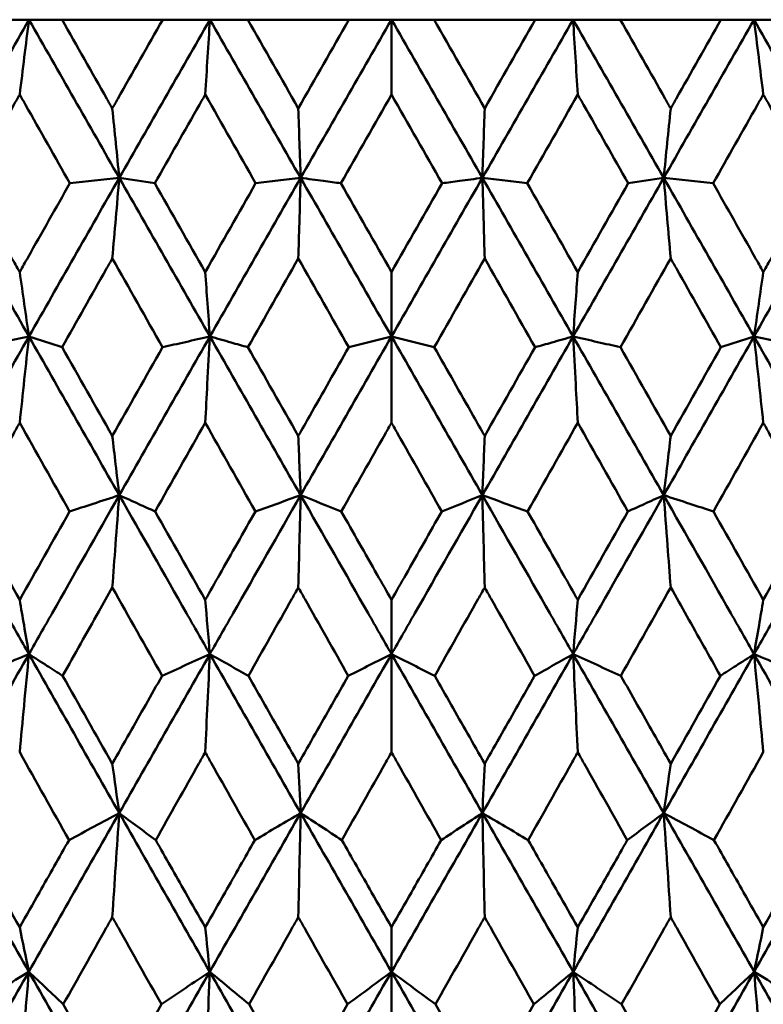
# Model space of a CAD drawing. Header units: millimetres. Extents: x 172 to 1631, y 500 to 2693.
# Tile 141 of 218: x 806.73 to 811.74, y 580.97 to 587.6. Entities that reach past the tile are written whole.
import ezdxf

# ---------------------------------------------------------------- set-up
doc = ezdxf.new("R2010")
doc.units = ezdxf.units.MM
doc.header["$LTSCALE"] = 10
doc.layers.add('Widoczne (ISO)', color=7, linetype='Continuous', lineweight=50)

msp = doc.modelspace()

# ---------------------------------------------------------------- linework, layer by layer
at = {"layer": 'Widoczne (ISO)'}
for p, q in [((806.4426, 587.6019), (806.7903, 587.6019)), ((806.7903, 587.6019), (807.0131, 587.6019)), ((807.6917, 587.6019), (807.0131, 587.6019)), ((807.6917, 587.6019), (808.0098, 587.6019)), ((808.0098, 587.6019), (808.2655, 587.6019)), ((808.9468, 587.6019), (808.2655, 587.6019)), ((808.9468, 587.6019), (809.2343, 587.6019)), ((809.2343, 587.6019), (809.2343, 587.0977)), ((809.2343, 587.6019), (809.5217, 587.6019)), ((810.203, 587.6019), (809.5217, 587.6019)), ((810.203, 587.6019), (810.4587, 587.6019)), ((810.4587, 587.6019), (810.7769, 587.6019)), ((811.4554, 587.6019), (810.7769, 587.6019)), ((811.4554, 587.6019), (811.6783, 587.6019)), ((811.6783, 587.6019), (812.0259, 587.6019)), ((809.2343, 585.467), (809.2343, 585.9011)), ((809.2343, 585.467), (809.2343, 584.8854)), ((809.2343, 583.326), (809.2343, 583.6919)), ((809.2343, 583.326), (809.2343, 582.6647)), ((809.2343, 581.1854), (809.2343, 581.4849)), ((809.2343, 581.1854), (809.2343, 580.4422))]:
    msp.add_line(p, q, dxfattribs=at)
msp.add_circle((809.2343, 549.6019), 50, dxfattribs=at)
for points in [[(806.7903, 587.6019), (806.5875, 587.2467), (806.3853, 586.8913), (806.1837, 586.5357)], [(806.7276, 587.0977), (806.7484, 587.2662), (806.7693, 587.4343), (806.7903, 587.6019)], [(806.7903, 587.6019), (806.993, 587.2467), (807.196, 586.8913), (807.3991, 586.5357)], [(808.0098, 587.6019), (807.8059, 587.2467), (807.6023, 586.8913), (807.3991, 586.5357)], [(807.9784, 587.0977), (807.9889, 587.2662), (807.9993, 587.4343), (808.0098, 587.6019)], [(808.0098, 587.6019), (808.2138, 587.2467), (808.4178, 586.8913), (808.6217, 586.5357)], [(808.2655, 587.6019), (808.379, 587.4028), (808.4925, 587.2036), (808.606, 587.0043)], [(808.606, 587.0043), (808.7196, 587.2036), (808.8331, 587.4028), (808.9468, 587.6019)], [(809.2343, 587.6019), (809.0299, 587.2467), (808.8257, 586.8913), (808.6217, 586.5357)], [(809.2343, 587.6019), (809.4386, 587.2467), (809.6428, 586.8913), (809.8468, 586.5357)], [(809.5217, 587.6019), (809.6354, 587.4028), (809.7489, 587.2036), (809.8625, 587.0043)], [(810.4587, 587.6019), (810.2547, 587.2467), (810.0507, 586.8913), (809.8468, 586.5357)], [(809.8625, 587.0043), (809.976, 587.2036), (810.0895, 587.4028), (810.203, 587.6019)], [(810.4901, 587.0977), (810.4796, 587.2662), (810.4692, 587.4343), (810.4587, 587.6019)], [(810.4587, 587.6019), (810.6626, 587.2467), (810.8662, 586.8913), (811.0694, 586.5357)], [(811.6783, 587.6019), (811.4755, 587.2467), (811.2725, 586.8913), (811.0694, 586.5357)], [(811.6783, 587.6019), (811.881, 587.2467), (812.0832, 586.8913), (812.2848, 586.5357)], [(811.7409, 587.0977), (811.7201, 587.2662), (811.6992, 587.4343), (811.6783, 587.6019)], [(808.3185, 586.4993), (808.2052, 586.6988), (808.0918, 586.8983), (807.9784, 587.0977)], [(809.2343, 587.0977), (809.1207, 586.8983), (809.0071, 586.6989), (808.8937, 586.4993)], [(809.5748, 586.4993), (809.4614, 586.6989), (809.3479, 586.8983), (809.2343, 587.0977)], [(810.4901, 587.0977), (810.3767, 586.8983), (810.2633, 586.6988), (810.15, 586.4993)], [(807.3521, 587.0043), (807.3677, 586.8478), (807.3834, 586.6916), (807.3991, 586.5357)], [(811.1164, 587.0043), (811.1008, 586.8478), (811.0851, 586.6916), (811.0694, 586.5357)], [(806.1837, 586.5357), (806.3855, 586.1796), (806.5877, 585.8233), (806.7901, 585.467)], [(807.3991, 586.5357), (807.1957, 586.1796), (806.9927, 585.8233), (806.7901, 585.467)], [(807.3991, 586.5357), (807.288, 586.5236), (807.1769, 586.5114), (807.0658, 586.4993)], [(807.3521, 585.993), (807.3677, 586.1744), (807.3834, 586.3552), (807.3991, 586.5357)], [(807.3991, 586.5357), (807.479, 586.5236), (807.5589, 586.5114), (807.6387, 586.4993)], [(807.3991, 586.5357), (807.6025, 586.1796), (807.8061, 585.8233), (808.0098, 585.467)], [(807.6387, 586.4993), (807.7519, 586.2999), (807.8652, 586.1005), (807.9784, 585.9011)], [(807.9784, 585.9011), (808.0917, 586.1005), (808.2051, 586.2999), (808.3185, 586.4993)], [(808.6217, 586.5357), (808.4175, 586.1796), (808.2135, 585.8233), (808.0098, 585.467)], [(808.6217, 586.5357), (808.826, 586.1796), (809.0302, 585.8233), (809.2343, 585.467)], [(808.8937, 586.4993), (809.0072, 586.2999), (809.1208, 586.1005), (809.2343, 585.9011)], [(809.8468, 586.5357), (809.6425, 586.1796), (809.4383, 585.8233), (809.2343, 585.467)], [(809.2343, 585.9011), (809.3478, 586.1005), (809.4613, 586.2999), (809.5748, 586.4993)], [(809.8468, 586.5357), (810.051, 586.1796), (810.255, 585.8233), (810.4587, 585.467)], [(810.15, 586.4993), (810.2634, 586.2999), (810.3768, 586.1005), (810.4901, 585.9011)], [(811.0694, 586.5357), (810.866, 586.1796), (810.6624, 585.8233), (810.4587, 585.467)], [(810.4901, 585.9011), (810.6033, 586.1005), (810.7166, 586.2999), (810.8298, 586.4993)], [(811.0694, 586.5357), (810.9895, 586.5236), (810.9097, 586.5114), (810.8298, 586.4993)], [(811.0694, 586.5357), (811.2728, 586.1796), (811.4759, 585.8233), (811.6784, 585.467)], [(811.1164, 585.993), (811.1008, 586.1744), (811.0851, 586.3552), (811.0694, 586.5357)], [(811.0694, 586.5357), (811.1805, 586.5236), (811.2916, 586.5114), (811.4027, 586.4993)], [(812.2848, 586.5357), (812.083, 586.1796), (811.8808, 585.8233), (811.6784, 585.467)], [(807.6907, 585.3942), (807.5778, 585.5938), (807.4649, 585.7934), (807.3521, 585.993)], [(808.606, 585.993), (808.4927, 585.7935), (808.3795, 585.5938), (808.2664, 585.3942)], [(808.9458, 585.3942), (808.8326, 585.5938), (808.7193, 585.7934), (808.606, 585.993)], [(809.8625, 585.993), (809.7492, 585.7934), (809.6359, 585.5938), (809.5227, 585.3942)], [(810.2021, 585.3942), (810.089, 585.5938), (809.9758, 585.7935), (809.8625, 585.993)], [(811.1164, 585.993), (811.0036, 585.7934), (810.8907, 585.5938), (810.7778, 585.3942)], [(806.7276, 585.9011), (806.7484, 585.7562), (806.7693, 585.6115), (806.7901, 585.467)], [(811.7409, 585.9011), (811.7201, 585.7562), (811.6992, 585.6115), (811.6784, 585.467)], [(806.7901, 585.467), (806.5874, 585.1103), (806.3851, 584.7536), (806.1834, 584.3969)], [(806.7901, 585.467), (806.674, 585.4428), (806.5579, 585.4185), (806.4417, 585.3942)], [(806.7276, 584.8854), (806.7484, 585.0797), (806.7692, 585.2736), (806.7901, 585.467)], [(806.7901, 585.467), (806.9928, 585.1103), (807.1958, 584.7536), (807.3989, 584.3969)], [(806.7901, 585.467), (806.8648, 585.4428), (806.9394, 585.4185), (807.014, 585.3942)], [(808.0098, 585.467), (807.8058, 585.1103), (807.6022, 584.7536), (807.3989, 584.3969)], [(808.0098, 585.467), (808.2137, 585.1103), (808.4177, 584.7536), (808.6217, 584.3969)], [(809.2343, 585.467), (809.0299, 585.1103), (808.8257, 584.7536), (808.6217, 584.3969)], [(808.9458, 585.3942), (809.042, 585.4185), (809.1381, 585.4428), (809.2343, 585.467)], [(809.5227, 585.3942), (809.4265, 585.4185), (809.3304, 585.4428), (809.2343, 585.467)], [(809.2343, 585.467), (809.4386, 585.1103), (809.6428, 584.7536), (809.8468, 584.3969)], [(810.4587, 585.467), (810.2548, 585.1103), (810.0508, 584.7536), (809.8468, 584.3969)], [(810.4587, 585.467), (810.6627, 585.1103), (810.8663, 584.7536), (811.0696, 584.3969)], [(811.6784, 585.467), (811.4757, 585.1103), (811.2727, 584.7536), (811.0696, 584.3969)], [(811.6784, 585.467), (811.6038, 585.4428), (811.5291, 585.4185), (811.4545, 585.3942)], [(811.6784, 585.467), (811.7945, 585.4428), (811.9107, 585.4185), (812.0268, 585.3942)], [(811.6784, 585.467), (811.8811, 585.1103), (812.0834, 584.7536), (812.2851, 584.3969)], [(811.7409, 584.8854), (811.7201, 585.0797), (811.6993, 585.2736), (811.6784, 585.467)], [(807.014, 585.3942), (807.1266, 585.195), (807.2393, 584.9958), (807.3521, 584.7966)], [(807.3521, 584.7966), (807.4649, 584.9958), (807.5777, 585.195), (807.6907, 585.3942)], [(808.2664, 585.3942), (808.3796, 585.195), (808.4928, 584.9958), (808.606, 584.7966)], [(809.8625, 584.7966), (809.9757, 584.9958), (810.0889, 585.195), (810.2021, 585.3942)], [(810.7778, 585.3942), (810.8908, 585.195), (811.0036, 584.9958), (811.1164, 584.7966)], [(811.1164, 584.7966), (811.2292, 584.9958), (811.3419, 585.195), (811.4545, 585.3942)], [(807.064, 584.2874), (806.9518, 584.4867), (806.8396, 584.6861), (806.7276, 584.8854)], [(807.9784, 584.8854), (807.8657, 584.6861), (807.7531, 584.4867), (807.6406, 584.2874)], [(808.3166, 584.2874), (808.2039, 584.4867), (808.0912, 584.6861), (807.9784, 584.8854)], [(810.4901, 584.8854), (810.3773, 584.6861), (810.2646, 584.4867), (810.1519, 584.2874)], [(810.8279, 584.2874), (810.7154, 584.4867), (810.6028, 584.6861), (810.4901, 584.8854)], [(811.7409, 584.8854), (811.6289, 584.6861), (811.5167, 584.4867), (811.4045, 584.2874)], [(808.6217, 584.3969), (808.6165, 584.5299), (808.6112, 584.6632), (808.606, 584.7966)], [(809.8468, 584.3969), (809.8521, 584.5299), (809.8573, 584.6632), (809.8625, 584.7966)], [(808.3166, 584.2874), (808.4183, 584.3239), (808.52, 584.3604), (808.6217, 584.3969)], [(808.6217, 584.3969), (808.6164, 584.1903), (808.6112, 583.9833), (808.606, 583.7757)], [(808.8956, 584.2874), (808.8043, 584.3239), (808.713, 584.3604), (808.6217, 584.3969)], [(809.5729, 584.2874), (809.6643, 584.3239), (809.7555, 584.3604), (809.8468, 584.3969)], [(810.1519, 584.2874), (810.0502, 584.3239), (809.9485, 584.3604), (809.8468, 584.3969)], [(809.8468, 584.3969), (809.8521, 584.1903), (809.8573, 583.9833), (809.8625, 583.7757)], [(806.3919, 584.2874), (806.5037, 584.0889), (806.6156, 583.8904), (806.7276, 583.6919)], [(806.7276, 583.6919), (806.8396, 583.8903), (806.9517, 584.0888), (807.064, 584.2874)], [(807.6406, 584.2874), (807.7531, 584.0889), (807.8658, 583.8904), (807.9784, 583.6919)], [(810.4901, 583.6919), (810.6028, 583.8904), (810.7154, 584.0889), (810.8279, 584.2874)], [(811.4045, 584.2874), (811.5168, 584.0888), (811.6289, 583.8903), (811.7409, 583.6919)], [(811.7409, 583.6919), (811.8529, 583.8904), (811.9648, 584.0889), (812.0766, 584.2874)], [(807.6879, 583.1798), (807.5759, 583.3784), (807.464, 583.5771), (807.3521, 583.7757)], [(811.1164, 583.7757), (811.0046, 583.5771), (810.8926, 583.3784), (810.7806, 583.1798)], [(808.0096, 583.326), (807.9992, 583.4478), (807.9888, 583.5697), (807.9784, 583.6919)], [(810.4589, 583.326), (810.4693, 583.4478), (810.4797, 583.5697), (810.4901, 583.6919)], [(806.7898, 583.326), (806.5871, 582.9692), (806.3848, 582.6122), (806.1828, 582.2553)], [(806.7898, 583.326), (806.9923, 582.9692), (807.1952, 582.6122), (807.3986, 582.2553)], [(808.0096, 583.326), (807.8058, 582.9692), (807.6021, 582.6122), (807.3986, 582.2553)], [(807.6879, 583.1798), (807.7951, 583.2286), (807.9024, 583.2773), (808.0096, 583.326)], [(808.0096, 583.326), (807.9992, 583.1061), (807.9888, 582.8857), (807.9784, 582.6647)], [(808.2693, 583.1798), (808.1827, 583.2286), (808.0961, 583.2773), (808.0096, 583.326)], [(808.0096, 583.326), (808.2133, 582.9692), (808.4173, 582.6122), (808.6216, 582.2553)], [(809.2343, 583.326), (809.0301, 582.9692), (808.8258, 582.6122), (808.6216, 582.2553)], [(808.943, 583.1798), (809.0401, 583.2286), (809.1372, 583.2773), (809.2343, 583.326)], [(809.5255, 583.1798), (809.4284, 583.2286), (809.3313, 583.2773), (809.2343, 583.326)], [(809.2343, 583.326), (809.4384, 582.9692), (809.6427, 582.6122), (809.847, 582.2553)], [(810.4589, 583.326), (810.2552, 582.9692), (810.0512, 582.6122), (809.847, 582.2553)], [(810.1992, 583.1798), (810.2858, 583.2286), (810.3724, 583.2773), (810.4589, 583.326)], [(810.7806, 583.1798), (810.6734, 583.2286), (810.5661, 583.2773), (810.4589, 583.326)], [(810.4589, 583.326), (810.6627, 582.9692), (810.8664, 582.6122), (811.0699, 582.2553)], [(810.4589, 583.326), (810.4693, 583.1061), (810.4797, 582.8857), (810.4901, 582.6647)], [(811.6787, 583.326), (811.4763, 582.9692), (811.2733, 582.6122), (811.0699, 582.2553)], [(811.6787, 583.326), (811.8814, 582.9692), (812.0837, 582.6122), (812.2857, 582.2553)], [(807.0168, 583.1798), (807.1285, 582.9824), (807.2402, 582.785), (807.3521, 582.5877)], [(811.1164, 582.5877), (811.2283, 582.785), (811.34, 582.9824), (811.4517, 583.1798)], [(807.0601, 582.0724), (806.9492, 582.2698), (806.8383, 582.4672), (806.7276, 582.6647)], [(811.7409, 582.6647), (811.6302, 582.4672), (811.5193, 582.2698), (811.4084, 582.0724)], [(807.3986, 582.2553), (807.3831, 582.3659), (807.3676, 582.4767), (807.3521, 582.5877)], [(808.6216, 582.2553), (808.6164, 582.3659), (808.6112, 582.4767), (808.606, 582.5877)], [(809.847, 582.2553), (809.8521, 582.3659), (809.8573, 582.4767), (809.8625, 582.5877)], [(811.0699, 582.2553), (811.0854, 582.3659), (811.1009, 582.4767), (811.1164, 582.5877)], [(806.1828, 582.2553), (806.3844, 581.8986), (806.5865, 581.542), (806.7892, 581.1854)], [(807.3986, 582.2553), (807.1952, 581.8986), (806.9921, 581.542), (806.7892, 581.1854)], [(807.0601, 582.0724), (807.173, 582.1334), (807.2858, 582.1943), (807.3986, 582.2553)], [(807.3986, 582.2553), (807.383, 582.0219), (807.3675, 581.7879), (807.3521, 581.5532)], [(807.6445, 582.0724), (807.5625, 582.1334), (807.4805, 582.1943), (807.3986, 582.2553)], [(807.3986, 582.2553), (807.6018, 581.8986), (807.8054, 581.542), (808.0093, 581.1854)], [(808.6216, 582.2553), (808.4175, 581.8986), (808.2133, 581.542), (808.0093, 581.1854)], [(808.3128, 582.0724), (808.4157, 582.1334), (808.5187, 582.1943), (808.6216, 582.2553)], [(808.6216, 582.2553), (808.6164, 582.0219), (808.6112, 581.7879), (808.606, 581.5532)], [(808.8994, 582.0724), (808.8068, 582.1334), (808.7141, 582.1943), (808.6216, 582.2553)], [(808.6216, 582.2553), (808.8256, 581.8986), (809.0299, 581.542), (809.2343, 581.1854)], [(809.847, 582.2553), (809.6429, 581.8986), (809.4387, 581.542), (809.2343, 581.1854)], [(809.5691, 582.0724), (809.6617, 582.1334), (809.7544, 582.1943), (809.847, 582.2553)], [(810.1557, 582.0724), (810.0528, 582.1334), (809.9498, 582.1943), (809.847, 582.2553)], [(809.847, 582.2553), (810.0511, 581.8986), (810.2552, 581.542), (810.4592, 581.1854)], [(809.847, 582.2553), (809.8522, 582.0219), (809.8573, 581.7879), (809.8625, 581.5532)], [(811.0699, 582.2553), (810.8667, 581.8986), (810.6631, 581.542), (810.4592, 581.1854)], [(810.8241, 582.0724), (810.9061, 582.1334), (810.988, 582.1943), (811.0699, 582.2553)], [(811.4084, 582.0724), (811.2955, 582.1334), (811.1827, 582.1943), (811.0699, 582.2553)], [(811.0699, 582.2553), (811.2733, 581.8986), (811.4764, 581.542), (811.6793, 581.1854)], [(811.0699, 582.2553), (811.0855, 582.0219), (811.101, 581.7879), (811.1164, 581.5532)], [(812.2857, 582.2553), (812.0841, 581.8986), (811.882, 581.542), (811.6793, 581.1854)], [(806.3958, 582.0724), (806.5062, 581.8765), (806.6168, 581.6807), (806.7276, 581.4849)], [(811.7409, 581.4849), (811.8517, 581.6807), (811.9623, 581.8765), (812.0728, 582.0724)], [(806.7892, 581.1854), (806.7686, 581.2851), (806.7481, 581.385), (806.7276, 581.4849)], [(808.0093, 581.1854), (807.999, 581.2851), (807.9887, 581.385), (807.9784, 581.4849)], [(810.4592, 581.1854), (810.4695, 581.2851), (810.4798, 581.385), (810.4901, 581.4849)], [(811.6793, 581.1854), (811.6999, 581.2851), (811.7204, 581.385), (811.7409, 581.4849)], [(806.7892, 581.1854), (806.5865, 580.8293), (806.3841, 580.4732), (806.1819, 580.1174)], [(806.434, 580.9659), (806.5525, 581.0391), (806.6708, 581.1123), (806.7892, 581.1854)], [(806.7892, 581.1854), (806.7685, 580.9384), (806.748, 580.6906), (806.7276, 580.4422)], [(807.0217, 580.9659), (806.9441, 581.0391), (806.8666, 581.1123), (806.7892, 581.1854)], [(806.7892, 581.1854), (806.9916, 580.8293), (807.1946, 580.4732), (807.398, 580.1174)], [(808.0093, 581.1854), (807.8055, 580.8293), (807.6017, 580.4732), (807.398, 580.1174)], [(807.683, 580.9659), (807.7918, 581.0391), (807.9006, 581.1123), (808.0093, 581.1854)], [(808.0093, 581.1854), (807.999, 580.9384), (807.9887, 580.6906), (807.9784, 580.4422)], [(808.2742, 580.9659), (808.1858, 581.0391), (808.0975, 581.1123), (808.0093, 581.1854)], [(808.0093, 581.1854), (808.213, 580.8293), (808.4171, 580.4732), (808.6214, 580.1174)], [(809.2343, 581.1854), (809.0301, 580.8293), (808.8258, 580.4732), (808.6214, 580.1174)], [(808.9381, 580.9659), (809.0369, 581.0391), (809.1356, 581.1123), (809.2343, 581.1854)], [(809.5304, 580.9659), (809.4317, 581.0391), (809.3329, 581.1123), (809.2343, 581.1854)], [(809.2343, 581.1854), (809.4384, 580.8293), (809.6428, 580.4732), (809.8471, 580.1174)], [(810.4592, 581.1854), (810.2555, 580.8293), (810.0514, 580.4732), (809.8471, 580.1174)], [(810.1943, 580.9659), (810.2827, 581.0391), (810.371, 581.1123), (810.4592, 581.1854)], [(810.7855, 580.9659), (810.6767, 581.0391), (810.5679, 581.1123), (810.4592, 581.1854)], [(810.4592, 581.1854), (810.663, 580.8293), (810.8668, 580.4732), (811.0705, 580.1174)], [(810.4592, 581.1854), (810.4696, 580.9384), (810.4798, 580.6906), (810.4901, 580.4422)], [(811.6793, 581.1854), (811.4769, 580.8293), (811.2739, 580.4732), (811.0705, 580.1174)], [(811.4468, 580.9659), (811.5244, 581.0391), (811.6019, 581.1123), (811.6793, 581.1854)], [(812.0345, 580.9659), (811.9161, 581.0391), (811.7977, 581.1123), (811.6793, 581.1854)], [(811.6793, 581.1854), (811.882, 580.8293), (812.0845, 580.4732), (812.2866, 580.1174)], [(811.6793, 581.1854), (811.7, 580.9384), (811.7205, 580.6906), (811.7409, 580.4422)]]:
    msp.add_open_spline(points, degree=3, dxfattribs=at)
for points, knots in [([(807.0131, 587.6019), (807.1138, 587.4243), (807.2146, 587.2467), (807.3276, 587.0474), (807.3399, 587.0259), (807.3521, 587.0043)], [0, 0, 0, 0, 0.06135239, 0.06135239, 0.06879633, 0.06879633, 0.06879633, 0.06879633]), ([(807.3521, 587.0043), (807.3643, 587.0259), (807.3765, 587.0474), (807.4896, 587.2466), (807.5906, 587.4243), (807.6917, 587.6019)], [0.05393723, 0.05393723, 0.05393723, 0.05393723, 0.06137399, 0.06137399, 0.12273355, 0.12273355, 0.12273355, 0.12273355]), ([(810.7769, 587.6019), (810.8779, 587.4243), (810.9789, 587.2467), (811.092, 587.0474), (811.1042, 587.0259), (811.1164, 587.0043)], [0, 0, 0, 0, 0.06135239, 0.06135239, 0.06879633, 0.06879633, 0.06879633, 0.06879633]), ([(811.1164, 587.0043), (811.1286, 587.0259), (811.1409, 587.0474), (811.2539, 587.2466), (811.3547, 587.4243), (811.4554, 587.6019)], [0.05393723, 0.05393723, 0.05393723, 0.05393723, 0.06137399, 0.06137399, 0.12273355, 0.12273355, 0.12273355, 0.12273355]), ([(806.7276, 587.0977), (806.7145, 587.0745), (806.7014, 587.0513), (806.5887, 586.8519), (806.4893, 586.6756), (806.3901, 586.4993)], [0.05804162, 0.05804162, 0.05804162, 0.05804162, 0.06605559, 0.06605559, 0.12689392, 0.12689392, 0.12689392, 0.12689392]), ([(807.0658, 586.4993), (806.9662, 586.6756), (806.8666, 586.8518), (806.7539, 587.0512), (806.7407, 587.0745), (806.7276, 587.0977)], [0.00523804, 0.00523804, 0.00523804, 0.00523804, 0.06606705, 0.06606705, 0.07409033, 0.07409033, 0.07409033, 0.07409033]), ([(807.9784, 587.0977), (807.9652, 587.0745), (807.9521, 587.0513), (807.8387, 586.8519), (807.7387, 586.6756), (807.6387, 586.4993)], [0.05804162, 0.05804162, 0.05804162, 0.05804162, 0.06605559, 0.06605559, 0.12689392, 0.12689392, 0.12689392, 0.12689392]), ([(810.8298, 586.4993), (810.7299, 586.6756), (810.6298, 586.8518), (810.5165, 587.0512), (810.5033, 587.0745), (810.4901, 587.0977)], [0.00523804, 0.00523804, 0.00523804, 0.00523804, 0.06606705, 0.06606705, 0.07409033, 0.07409033, 0.07409033, 0.07409033]), ([(811.7409, 587.0977), (811.7278, 587.0745), (811.7147, 587.0513), (811.602, 586.8519), (811.5023, 586.6756), (811.4027, 586.4993)], [0.05804162, 0.05804162, 0.05804162, 0.05804162, 0.06605559, 0.06605559, 0.12689392, 0.12689392, 0.12689392, 0.12689392]), ([(812.0784, 586.4993), (811.9792, 586.6756), (811.8799, 586.8518), (811.7672, 587.0512), (811.7541, 587.0745), (811.7409, 587.0977)], [0.00523804, 0.00523804, 0.00523804, 0.00523804, 0.06606705, 0.06606705, 0.07409033, 0.07409033, 0.07409033, 0.07409033]), ([(808.606, 587.0043), (808.6086, 586.9267), (808.6112, 586.8491), (808.6165, 586.6929), (808.6191, 586.6142), (808.6217, 586.5357)], [-0.06851136, -0.06851136, -0.06851136, -0.06851136, -0.03450878, -0.03450878, 0, 0, 0, 0]), ([(809.8468, 586.5357), (809.8494, 586.6148), (809.8521, 586.694), (809.8573, 586.8502), (809.8599, 586.9272), (809.8625, 587.0043)], [-0.06918404, -0.06918404, -0.06918404, -0.06918404, -0.0344338, -0.0344338, -0.00067269, -0.00067269, -0.00067269, -0.00067269]), ([(806.3901, 586.4993), (806.4836, 586.3334), (806.5772, 586.1674), (806.6898, 585.968), (806.7087, 585.9345), (806.7276, 585.9011)], [0.00418374, 0.00418374, 0.00418374, 0.00418374, 0.06147247, 0.06147247, 0.07302352, 0.07302352, 0.07302352, 0.07302352]), ([(806.7276, 585.9011), (806.7465, 585.9345), (806.7654, 585.968), (806.878, 586.1674), (806.9719, 586.3334), (807.0658, 586.4993)], [0.04993807, 0.04993807, 0.04993807, 0.04993807, 0.0614821, 0.0614821, 0.11877783, 0.11877783, 0.11877783, 0.11877783]), ([(808.6217, 586.5357), (808.5703, 586.5295), (808.5188, 586.5233), (808.4178, 586.5112), (808.3681, 586.5053), (808.3185, 586.4993)], [-0.05864743, -0.05864743, -0.05864743, -0.05864743, -0.02932285, -0.02932285, -0.00104555, -0.00104555, -0.00104555, -0.00104555]), ([(808.606, 585.993), (808.6083, 586.073), (808.6106, 586.153), (808.6159, 586.3339), (808.6188, 586.4349), (808.6217, 586.5357)], [-0.07377122, -0.07377122, -0.07377122, -0.07377122, -0.04122284, -0.04122284, 0, 0, 0, 0]), ([(808.6217, 586.5357), (808.6731, 586.5288), (808.7244, 586.522), (808.8151, 586.5098), (808.8544, 586.5046), (808.8937, 586.4993)], [-0.06524622, -0.06524622, -0.06524622, -0.06524622, -0.03262195, -0.03262195, -0.00764434, -0.00764434, -0.00764434, -0.00764434]), ([(809.5748, 586.4993), (809.6141, 586.5046), (809.6535, 586.5098), (809.7441, 586.522), (809.7954, 586.5288), (809.8468, 586.5357)], [-0.05760188, -0.05760188, -0.05760188, -0.05760188, -0.03262255, -0.03262255, 0, 0, 0, 0]), ([(810.15, 586.4993), (810.1004, 586.5053), (810.0507, 586.5112), (809.9497, 586.5233), (809.8982, 586.5295), (809.8468, 586.5357)], [-0.05760188, -0.05760188, -0.05760188, -0.05760188, -0.02932333, -0.02932333, 0, 0, 0, 0]), ([(809.8468, 586.5357), (809.8497, 586.4337), (809.8527, 586.3315), (809.8579, 586.1506), (809.8602, 586.0719), (809.8625, 585.993)], [-0.08283412, -0.08283412, -0.08283412, -0.08283412, -0.04113328, -0.04113328, -0.00906293, -0.00906293, -0.00906293, -0.00906293]), ([(811.4027, 586.4993), (811.4966, 586.3334), (811.5905, 586.1674), (811.7031, 585.968), (811.722, 585.9345), (811.7409, 585.9011)], [0.00418374, 0.00418374, 0.00418374, 0.00418374, 0.06147247, 0.06147247, 0.07302352, 0.07302352, 0.07302352, 0.07302352]), ([(811.7409, 585.9011), (811.7598, 585.9345), (811.7787, 585.968), (811.8913, 586.1674), (811.9849, 586.3334), (812.0784, 586.4993)], [0.04993807, 0.04993807, 0.04993807, 0.04993807, 0.0614821, 0.0614821, 0.11877783, 0.11877783, 0.11877783, 0.11877783]), ([(807.3521, 585.993), (807.3383, 585.9686), (807.3244, 585.9441), (807.2116, 585.7445), (807.1127, 585.5694), (807.014, 585.3942)], [0.06241522, 0.06241522, 0.06241522, 0.06241522, 0.0708546, 0.0708546, 0.13127416, 0.13127416, 0.13127416, 0.13127416]), ([(811.4545, 585.3942), (811.3558, 585.5693), (811.2569, 585.7444), (811.1441, 585.944), (811.1303, 585.9685), (811.1164, 585.993)], [0.01044349, 0.01044349, 0.01044349, 0.01044349, 0.07085106, 0.07085106, 0.07930241, 0.07930241, 0.07930241, 0.07930241]), ([(807.9784, 585.9011), (807.9835, 585.8305), (807.9886, 585.76), (807.9991, 585.6153), (808.0044, 585.5411), (808.0098, 585.467)], [-0.06613804, -0.06613804, -0.06613804, -0.06613804, -0.03392064, -0.03392064, 0, 0, 0, 0]), ([(810.4587, 585.467), (810.4641, 585.5416), (810.4695, 585.6162), (810.48, 585.7609), (810.485, 585.831), (810.4901, 585.9011)], [-0.06798638, -0.06798638, -0.06798638, -0.06798638, -0.03385505, -0.03385505, -0.00184836, -0.00184836, -0.00184836, -0.00184836]), ([(808.0098, 585.467), (807.9547, 585.4545), (807.8996, 585.4419), (807.7932, 585.4176), (807.742, 585.4059), (807.6907, 585.3942)], [-0.06002492, -0.06002492, -0.06002492, -0.06002492, -0.03000879, -0.03000879, -0.00210552, -0.00210552, -0.00210552, -0.00210552]), ([(807.9784, 584.8854), (807.9831, 584.9732), (807.9879, 585.061), (807.9983, 585.2549), (808.004, 585.361), (808.0098, 585.467)], [-0.07663954, -0.07663954, -0.07663954, -0.07663954, -0.04200429, -0.04200429, 0, 0, 0, 0]), ([(808.0098, 585.467), (808.0573, 585.4535), (808.1049, 585.44), (808.1904, 585.4157), (808.2284, 585.405), (808.2664, 585.3942)], [-0.06439227, -0.06439227, -0.06439227, -0.06439227, -0.03219169, -0.03219169, -0.00647287, -0.00647287, -0.00647287, -0.00647287]), ([(810.2021, 585.3942), (810.2401, 585.405), (810.2781, 585.4157), (810.3636, 585.44), (810.4112, 585.4535), (810.4587, 585.467)], [-0.0579194, -0.0579194, -0.0579194, -0.0579194, -0.03219398, -0.03219398, 0, 0, 0, 0]), ([(810.4587, 585.467), (810.4645, 585.3597), (810.4704, 585.2522), (810.4808, 585.0582), (810.4854, 584.9719), (810.4901, 584.8854)], [-0.08444217, -0.08444217, -0.08444217, -0.08444217, -0.04190207, -0.04190207, -0.00780726, -0.00780726, -0.00780726, -0.00780726]), ([(810.7778, 585.3942), (810.7265, 585.4059), (810.6753, 585.4176), (810.5689, 585.4419), (810.5138, 585.4545), (810.4587, 585.467)], [-0.0579194, -0.0579194, -0.0579194, -0.0579194, -0.03001078, -0.03001078, 0, 0, 0, 0]), ([(808.606, 584.7966), (808.6317, 584.8417), (808.6573, 584.8868), (808.7706, 585.086), (808.8582, 585.2401), (808.9458, 585.3942)], [0.0459862, 0.0459862, 0.0459862, 0.0459862, 0.06155279, 0.06155279, 0.11473062, 0.11473062, 0.11473062, 0.11473062]), ([(809.5227, 585.3942), (809.6103, 585.2401), (809.6979, 585.0861), (809.8112, 584.8869), (809.8368, 584.8417), (809.8625, 584.7966)], [0.00838421, 0.00838421, 0.00838421, 0.00838421, 0.06155515, 0.06155515, 0.07712864, 0.07712864, 0.07712864, 0.07712864]), ([(806.7276, 584.8854), (806.7134, 584.8601), (806.6992, 584.8348), (806.5872, 584.6355), (806.4895, 584.4615), (806.3919, 584.2874)], [0.06686277, 0.06686277, 0.06686277, 0.06686277, 0.07557848, 0.07557848, 0.13558897, 0.13558897, 0.13558897, 0.13558897]), ([(809.2343, 584.8854), (809.2199, 584.8601), (809.2056, 584.8348), (809.0927, 584.6355), (808.9941, 584.4615), (808.8956, 584.2874)], [0.06686277, 0.06686277, 0.06686277, 0.06686277, 0.07557848, 0.07557848, 0.13558897, 0.13558897, 0.13558897, 0.13558897]), ([(809.5729, 584.2874), (809.4744, 584.4614), (809.3759, 584.6354), (809.263, 584.8347), (809.2486, 584.8601), (809.2343, 584.8854)], [0.01556037, 0.01556037, 0.01556037, 0.01556037, 0.07555527, 0.07555527, 0.08428623, 0.08428623, 0.08428623, 0.08428623]), ([(812.0766, 584.2874), (811.9791, 584.4614), (811.8814, 584.6354), (811.7694, 584.8347), (811.7552, 584.8601), (811.7409, 584.8854)], [0.01556037, 0.01556037, 0.01556037, 0.01556037, 0.07555527, 0.07555527, 0.08428623, 0.08428623, 0.08428623, 0.08428623]), ([(807.3521, 584.7966), (807.3595, 584.7328), (807.367, 584.6691), (807.3826, 584.5359), (807.3908, 584.4663), (807.3989, 584.3969)], [-0.06384595, -0.06384595, -0.06384595, -0.06384595, -0.0333335, -0.0333335, 0, 0, 0, 0]), ([(811.0696, 584.3969), (811.0778, 584.4667), (811.086, 584.5366), (811.1016, 584.6699), (811.109, 584.7332), (811.1164, 584.7966)], [-0.06679186, -0.06679186, -0.06679186, -0.06679186, -0.03327649, -0.03327649, -0.00294592, -0.00294592, -0.00294592, -0.00294592]), ([(806.1834, 584.3969), (806.3332, 584.1319), (806.4831, 583.8669), (806.6854, 583.51), (806.7376, 583.418), (806.7898, 583.326)], [0.3692784, 0.3692784, 0.3692784, 0.3692784, 0.4608442, 0.4608442, 0.492629, 0.492629, 0.492629, 0.492629]), ([(807.3989, 584.3969), (807.2479, 584.1319), (807.0971, 583.8669), (806.8943, 583.51), (806.842, 583.418), (806.7898, 583.326)], [0.3692784, 0.3692784, 0.3692784, 0.3692784, 0.4608442, 0.4608442, 0.492629, 0.492629, 0.492629, 0.492629]), ([(807.3989, 584.3969), (807.3401, 584.3776), (807.2812, 584.3584), (807.1695, 584.3219), (807.1167, 584.3046), (807.064, 584.2874)], [-0.06164188, -0.06164188, -0.06164188, -0.06164188, -0.03081222, -0.03081222, -0.00319357, -0.00319357, -0.00319357, -0.00319357]), ([(807.3521, 583.7757), (807.3593, 583.8717), (807.3665, 583.9676), (807.3821, 584.1748), (807.3905, 584.2859), (807.3989, 584.3969)], [-0.07960901, -0.07960901, -0.07960901, -0.07960901, -0.04277525, -0.04277525, 0, 0, 0, 0]), ([(807.3989, 584.3969), (807.5499, 584.1319), (807.701, 583.8669), (807.9046, 583.51), (807.9571, 583.418), (808.0096, 583.326)], [0.3692784, 0.3692784, 0.3692784, 0.3692784, 0.4608442, 0.4608442, 0.492629, 0.492629, 0.492629, 0.492629]), ([(807.3989, 584.3969), (807.4429, 584.377), (807.4868, 584.3571), (807.5674, 584.3206), (807.604, 584.304), (807.6406, 584.2874)], [-0.06375163, -0.06375163, -0.06375163, -0.06375163, -0.03186626, -0.03186626, -0.00530332, -0.00530332, -0.00530332, -0.00530332]), ([(808.6217, 584.3969), (808.4701, 584.1319), (808.3186, 583.8669), (808.1147, 583.51), (808.0621, 583.418), (808.0096, 583.326)], [0.3692784, 0.3692784, 0.3692784, 0.3692784, 0.4608442, 0.4608442, 0.492629, 0.492629, 0.492629, 0.492629]), ([(808.6217, 584.3969), (808.7733, 584.1319), (808.9248, 583.8669), (809.129, 583.51), (809.1816, 583.418), (809.2343, 583.326)], [0.3692784, 0.3692784, 0.3692784, 0.3692784, 0.4608442, 0.4608442, 0.492629, 0.492629, 0.492629, 0.492629]), ([(809.8468, 584.3969), (809.6953, 584.1319), (809.5437, 583.8669), (809.3395, 583.51), (809.2869, 583.418), (809.2343, 583.326)], [0.3692784, 0.3692784, 0.3692784, 0.3692784, 0.4608442, 0.4608442, 0.492629, 0.492629, 0.492629, 0.492629]), ([(809.8468, 584.3969), (809.9984, 584.1319), (810.1499, 583.8669), (810.3538, 583.51), (810.4064, 583.418), (810.4589, 583.326)], [0.3692784, 0.3692784, 0.3692784, 0.3692784, 0.4608442, 0.4608442, 0.492629, 0.492629, 0.492629, 0.492629]), ([(811.0696, 584.3969), (810.9186, 584.1319), (810.7675, 583.8669), (810.5639, 583.51), (810.5114, 583.418), (810.4589, 583.326)], [0.3692784, 0.3692784, 0.3692784, 0.3692784, 0.4608442, 0.4608442, 0.492629, 0.492629, 0.492629, 0.492629]), ([(810.8279, 584.2874), (810.8645, 584.304), (810.9012, 584.3206), (810.9817, 584.3571), (811.0257, 584.377), (811.0696, 584.3969)], [-0.05844831, -0.05844831, -0.05844831, -0.05844831, -0.03187118, -0.03187118, 0, 0, 0, 0]), ([(811.4045, 584.2874), (811.3518, 584.3046), (811.299, 584.3219), (811.1873, 584.3584), (811.1284, 584.3776), (811.0696, 584.3969)], [-0.05844831, -0.05844831, -0.05844831, -0.05844831, -0.03081683, -0.03081683, 0, 0, 0, 0]), ([(811.0696, 584.3969), (811.0781, 584.2843), (811.0866, 584.1716), (811.1023, 583.9645), (811.1093, 583.8701), (811.1164, 583.7757)], [-0.08604109, -0.08604109, -0.08604109, -0.08604109, -0.0426641, -0.0426641, -0.00643211, -0.00643211, -0.00643211, -0.00643211]), ([(811.0696, 584.3969), (811.2206, 584.1319), (811.3714, 583.8669), (811.5743, 583.51), (811.6265, 583.418), (811.6787, 583.326)], [0.3692784, 0.3692784, 0.3692784, 0.3692784, 0.4608442, 0.4608442, 0.492629, 0.492629, 0.492629, 0.492629]), ([(812.2851, 584.3969), (812.1353, 584.1319), (811.9854, 583.8669), (811.7831, 583.51), (811.7309, 583.418), (811.6787, 583.326)], [0.3692784, 0.3692784, 0.3692784, 0.3692784, 0.4608442, 0.4608442, 0.492629, 0.492629, 0.492629, 0.492629]), ([(807.9784, 583.6919), (808.0105, 583.7484), (808.0426, 583.8049), (808.1553, 584.0034), (808.236, 584.1454), (808.3166, 584.2874)], [0.04208868, 0.04208868, 0.04208868, 0.04208868, 0.06158988, 0.06158988, 0.11059803, 0.11059803, 0.11059803, 0.11059803]), ([(808.8956, 584.2874), (808.9763, 584.1454), (809.0571, 584.0034), (809.17, 583.8049), (809.2021, 583.7484), (809.2343, 583.6919)], [0.01259731, 0.01259731, 0.01259731, 0.01259731, 0.06159863, 0.06159863, 0.08110666, 0.08110666, 0.08110666, 0.08110666]), ([(809.2343, 583.6919), (809.2664, 583.7484), (809.2985, 583.8049), (809.4114, 584.0034), (809.4922, 584.1454), (809.5729, 584.2874)], [0.04208868, 0.04208868, 0.04208868, 0.04208868, 0.06158988, 0.06158988, 0.11059803, 0.11059803, 0.11059803, 0.11059803]), ([(810.1519, 584.2874), (810.2325, 584.1454), (810.3132, 584.0034), (810.4259, 583.8049), (810.458, 583.7484), (810.4901, 583.6919)], [0.01259731, 0.01259731, 0.01259731, 0.01259731, 0.06159863, 0.06159863, 0.08110666, 0.08110666, 0.08110666, 0.08110666]), ([(807.3521, 583.7757), (807.3217, 583.7217), (807.2913, 583.6677), (807.1795, 583.4691), (807.0981, 583.3245), (807.0168, 583.1798)], [0.43981696, 0.43981696, 0.43981696, 0.43981696, 0.45842392, 0.45842392, 0.50826415, 0.50826415, 0.50826415, 0.50826415]), ([(808.606, 583.7757), (808.5916, 583.7501), (808.5772, 583.7246), (808.4649, 583.526), (808.367, 583.3529), (808.2693, 583.1798)], [0.07138254, 0.07138254, 0.07138254, 0.07138254, 0.08018544, 0.08018544, 0.13983561, 0.13983561, 0.13983561, 0.13983561]), ([(808.943, 583.1798), (808.8451, 583.3528), (808.7473, 583.5259), (808.635, 583.7245), (808.6205, 583.7501), (808.606, 583.7757)], [0.02053386, 0.02053386, 0.02053386, 0.02053386, 0.08016461, 0.08016461, 0.08898694, 0.08898694, 0.08898694, 0.08898694]), ([(809.8625, 583.7757), (809.848, 583.7501), (809.8336, 583.7246), (809.7213, 583.526), (809.6234, 583.3529), (809.5255, 583.1798)], [0.07138254, 0.07138254, 0.07138254, 0.07138254, 0.08018544, 0.08018544, 0.13983561, 0.13983561, 0.13983561, 0.13983561]), ([(810.1992, 583.1798), (810.1015, 583.3528), (810.0037, 583.5259), (809.8914, 583.7245), (809.8769, 583.7501), (809.8625, 583.7757)], [0.02053386, 0.02053386, 0.02053386, 0.02053386, 0.08016461, 0.08016461, 0.08898694, 0.08898694, 0.08898694, 0.08898694]), ([(811.4517, 583.1798), (811.3762, 583.3141), (811.3007, 583.4484), (811.1889, 583.647), (811.1527, 583.7113), (811.1164, 583.7757)], [0.41089763, 0.41089763, 0.41089763, 0.41089763, 0.45716852, 0.45716852, 0.47934595, 0.47934595, 0.47934595, 0.47934595]), ([(806.7276, 583.6919), (806.7373, 583.6346), (806.747, 583.5774), (806.7677, 583.4555), (806.7788, 583.3907), (806.7898, 583.326)], [-0.06164459, -0.06164459, -0.06164459, -0.06164459, -0.0327555, -0.0327555, 0, 0, 0, 0]), ([(811.6787, 583.326), (811.6898, 583.391), (811.7009, 583.4561), (811.7216, 583.578), (811.7313, 583.6349), (811.7409, 583.6919)], [-0.06561679, -0.06561679, -0.06561679, -0.06561679, -0.0327062, -0.0327062, -0.00397221, -0.00397221, -0.00397221, -0.00397221]), ([(806.7898, 583.326), (806.727, 583.2999), (806.6642, 583.2737), (806.5472, 583.225), (806.4931, 583.2024), (806.4389, 583.1798)], [-0.06350836, -0.06350836, -0.06350836, -0.06350836, -0.03173776, -0.03173776, -0.00432334, -0.00432334, -0.00432334, -0.00432334]), ([(806.7276, 582.6647), (806.7374, 582.7693), (806.7472, 582.8738), (806.7679, 583.0943), (806.7788, 583.2103), (806.7898, 583.326)], [-0.08267714, -0.08267714, -0.08267714, -0.08267714, -0.04352949, -0.04352949, 0, 0, 0, 0]), ([(806.7898, 583.326), (806.8303, 583.3), (806.8708, 583.2739), (806.9464, 583.2251), (806.9816, 583.2025), (807.0168, 583.1798)], [-0.06330464, -0.06330464, -0.06330464, -0.06330464, -0.03163604, -0.03163604, -0.00411961, -0.00411961, -0.00411961, -0.00411961]), ([(811.4517, 583.1798), (811.4869, 583.2025), (811.5221, 583.2252), (811.5978, 583.2739), (811.6383, 583.3), (811.6787, 583.326)], [-0.05918503, -0.05918503, -0.05918503, -0.05918503, -0.03164443, -0.03164443, 0, 0, 0, 0]), ([(811.6787, 583.326), (811.6899, 583.2085), (811.701, 583.0908), (811.7217, 582.8703), (811.7313, 582.7675), (811.7409, 582.6647)], [-0.08760316, -0.08760316, -0.08760316, -0.08760316, -0.04340686, -0.04340686, -0.00492606, -0.00492606, -0.00492606, -0.00492606]), ([(812.0296, 583.1798), (811.9754, 583.2024), (811.9212, 583.225), (811.8042, 583.2738), (811.7415, 583.2999), (811.6787, 583.326)], [-0.05918503, -0.05918503, -0.05918503, -0.05918503, -0.0317462, -0.0317462, 0, 0, 0, 0]), ([(807.3521, 582.5877), (807.3904, 582.6553), (807.4288, 582.723), (807.5407, 582.9204), (807.6143, 583.0501), (807.6879, 583.1798)], [0.03825175, 0.03825175, 0.03825175, 0.03825175, 0.06160817, 0.06160817, 0.10638617, 0.10638617, 0.10638617, 0.10638617]), ([(808.2693, 583.1798), (808.343, 583.0501), (808.4168, 582.9204), (808.529, 582.723), (808.5675, 582.6554), (808.606, 582.5877)], [0.01681985, 0.01681985, 0.01681985, 0.01681985, 0.06159108, 0.06159108, 0.08495433, 0.08495433, 0.08495433, 0.08495433]), ([(808.606, 582.5877), (808.6445, 582.6553), (808.683, 582.723), (808.7954, 582.9204), (808.8692, 583.0501), (808.943, 583.1798)], [0.03825175, 0.03825175, 0.03825175, 0.03825175, 0.06160817, 0.06160817, 0.10638617, 0.10638617, 0.10638617, 0.10638617]), ([(809.5255, 583.1798), (809.5993, 583.0501), (809.6731, 582.9204), (809.7854, 582.723), (809.824, 582.6554), (809.8625, 582.5877)], [0.01681985, 0.01681985, 0.01681985, 0.01681985, 0.06159108, 0.06159108, 0.08495433, 0.08495433, 0.08495433, 0.08495433]), ([(809.8625, 582.5877), (809.901, 582.6553), (809.9395, 582.723), (810.0517, 582.9204), (810.1255, 583.0501), (810.1992, 583.1798)], [0.03825175, 0.03825175, 0.03825175, 0.03825175, 0.06160817, 0.06160817, 0.10638617, 0.10638617, 0.10638617, 0.10638617]), ([(810.7806, 583.1798), (810.8542, 583.0501), (810.9278, 582.9204), (811.0397, 582.723), (811.0781, 582.6554), (811.1164, 582.5877)], [0.01681985, 0.01681985, 0.01681985, 0.01681985, 0.06159108, 0.06159108, 0.08495433, 0.08495433, 0.08495433, 0.08495433]), ([(807.9784, 582.6647), (807.9642, 582.6395), (807.95, 582.6143), (807.8387, 582.4169), (807.7415, 582.2446), (807.6445, 582.0724)], [0.07597559, 0.07597559, 0.07597559, 0.07597559, 0.08464777, 0.08464777, 0.14401425, 0.14401425, 0.14401425, 0.14401425]), ([(808.3128, 582.0724), (808.2155, 582.2446), (808.1183, 582.4168), (808.0069, 582.6142), (807.9927, 582.6394), (807.9784, 582.6647)], [0.02530969, 0.02530969, 0.02530969, 0.02530969, 0.08465152, 0.08465152, 0.09334823, 0.09334823, 0.09334823, 0.09334823]), ([(809.2343, 582.6647), (809.22, 582.6395), (809.2058, 582.6143), (809.0942, 582.4169), (808.9968, 582.2446), (808.8994, 582.0724)], [0.07597559, 0.07597559, 0.07597559, 0.07597559, 0.08464777, 0.08464777, 0.14401425, 0.14401425, 0.14401425, 0.14401425]), ([(809.5691, 582.0724), (809.4718, 582.2446), (809.3744, 582.4168), (809.2628, 582.6142), (809.2485, 582.6394), (809.2343, 582.6647)], [0.02530969, 0.02530969, 0.02530969, 0.02530969, 0.08465152, 0.08465152, 0.09334823, 0.09334823, 0.09334823, 0.09334823]), ([(810.4901, 582.6647), (810.4759, 582.6395), (810.4617, 582.6143), (810.3503, 582.4169), (810.253, 582.2446), (810.1557, 582.0724)], [0.07597559, 0.07597559, 0.07597559, 0.07597559, 0.08464777, 0.08464777, 0.14401425, 0.14401425, 0.14401425, 0.14401425]), ([(810.8241, 582.0724), (810.727, 582.2446), (810.6299, 582.4168), (810.5185, 582.6142), (810.5043, 582.6394), (810.4901, 582.6647)], [0.02530969, 0.02530969, 0.02530969, 0.02530969, 0.08465152, 0.08465152, 0.09334823, 0.09334823, 0.09334823, 0.09334823]), ([(806.7276, 581.4849), (806.772, 581.5634), (806.8164, 581.6418), (806.9272, 581.8376), (806.9937, 581.955), (807.0601, 582.0724)], [0.03448054, 0.03448054, 0.03448054, 0.03448054, 0.06157222, 0.06157222, 0.10209717, 0.10209717, 0.10209717, 0.10209717]), ([(807.6445, 582.0724), (807.7111, 581.955), (807.7778, 581.8377), (807.8891, 581.6419), (807.9338, 581.5634), (807.9784, 581.4849)], [0.02104899, 0.02104899, 0.02104899, 0.02104899, 0.0615671, 0.0615671, 0.08866561, 0.08866561, 0.08866561, 0.08866561]), ([(807.9784, 581.4849), (808.0231, 581.5634), (808.0677, 581.6418), (808.1792, 581.8376), (808.246, 581.955), (808.3128, 582.0724)], [0.03448054, 0.03448054, 0.03448054, 0.03448054, 0.06157222, 0.06157222, 0.10209717, 0.10209717, 0.10209717, 0.10209717]), ([(808.8994, 582.0724), (808.9663, 581.955), (809.0331, 581.8377), (809.1448, 581.6419), (809.1895, 581.5634), (809.2343, 581.4849)], [0.02104899, 0.02104899, 0.02104899, 0.02104899, 0.0615671, 0.0615671, 0.08866561, 0.08866561, 0.08866561, 0.08866561]), ([(809.2343, 581.4849), (809.279, 581.5634), (809.3237, 581.6418), (809.4353, 581.8376), (809.5022, 581.955), (809.5691, 582.0724)], [0.03448054, 0.03448054, 0.03448054, 0.03448054, 0.06157222, 0.06157222, 0.10209717, 0.10209717, 0.10209717, 0.10209717]), ([(810.1557, 582.0724), (810.2225, 581.955), (810.2893, 581.8377), (810.4007, 581.6419), (810.4454, 581.5634), (810.4901, 581.4849)], [0.02104899, 0.02104899, 0.02104899, 0.02104899, 0.0615671, 0.0615671, 0.08866561, 0.08866561, 0.08866561, 0.08866561]), ([(810.4901, 581.4849), (810.5347, 581.5634), (810.5793, 581.6418), (810.6907, 581.8376), (810.7574, 581.955), (810.8241, 582.0724)], [0.03448054, 0.03448054, 0.03448054, 0.03448054, 0.06157222, 0.06157222, 0.10209717, 0.10209717, 0.10209717, 0.10209717]), ([(811.4084, 582.0724), (811.4748, 581.955), (811.5413, 581.8377), (811.6521, 581.6419), (811.6965, 581.5634), (811.7409, 581.4849)], [0.02104899, 0.02104899, 0.02104899, 0.02104899, 0.0615671, 0.0615671, 0.08866561, 0.08866561, 0.08866561, 0.08866561]), ([(807.3521, 581.5532), (807.3385, 581.5291), (807.3249, 581.5049), (807.2147, 581.3091), (807.1182, 581.1375), (807.0217, 580.9659)], [0.0806421, 0.0806421, 0.0806421, 0.0806421, 0.08897282, 0.08897282, 0.14811965, 0.14811965, 0.14811965, 0.14811965]), ([(807.683, 580.9659), (807.5863, 581.1374), (807.4896, 581.3089), (807.3794, 581.5047), (807.3657, 581.529), (807.3521, 581.5532)], [0.02983351, 0.02983351, 0.02983351, 0.02983351, 0.0889495, 0.0889495, 0.09731113, 0.09731113, 0.09731113, 0.09731113]), ([(808.606, 581.5532), (808.5924, 581.5291), (808.5787, 581.5049), (808.4681, 581.3091), (808.3711, 581.1375), (808.2742, 580.9659)], [0.0806421, 0.0806421, 0.0806421, 0.0806421, 0.08897282, 0.08897282, 0.14811965, 0.14811965, 0.14811965, 0.14811965]), ([(808.9381, 580.9659), (808.8411, 581.1374), (808.7441, 581.3089), (808.6335, 581.5047), (808.6198, 581.529), (808.606, 581.5532)], [0.02983351, 0.02983351, 0.02983351, 0.02983351, 0.0889495, 0.0889495, 0.09731113, 0.09731113, 0.09731113, 0.09731113]), ([(809.8625, 581.5532), (809.8488, 581.5291), (809.8352, 581.5049), (809.7245, 581.3091), (809.6275, 581.1375), (809.5304, 580.9659)], [0.0806421, 0.0806421, 0.0806421, 0.0806421, 0.08897282, 0.08897282, 0.14811965, 0.14811965, 0.14811965, 0.14811965]), ([(810.1943, 580.9659), (810.0974, 581.1374), (810.0005, 581.3089), (809.8899, 581.5047), (809.8762, 581.529), (809.8625, 581.5532)], [0.02983351, 0.02983351, 0.02983351, 0.02983351, 0.0889495, 0.0889495, 0.09731113, 0.09731113, 0.09731113, 0.09731113]), ([(811.1164, 581.5532), (811.1028, 581.5291), (811.0892, 581.5049), (810.979, 581.3091), (810.8823, 581.1375), (810.7855, 580.9659)], [0.0806421, 0.0806421, 0.0806421, 0.0806421, 0.08897282, 0.08897282, 0.14811965, 0.14811965, 0.14811965, 0.14811965]), ([(811.4468, 580.9659), (811.3504, 581.1374), (811.2539, 581.3089), (811.1437, 581.5047), (811.1301, 581.529), (811.1164, 581.5532)], [0.02983351, 0.02983351, 0.02983351, 0.02983351, 0.0889495, 0.0889495, 0.09731113, 0.09731113, 0.09731113, 0.09731113]), ([(807.0217, 580.9659), (807.0812, 580.861), (807.1408, 580.7561), (807.2509, 580.5624), (807.3015, 580.4735), (807.3521, 580.3845)], [0.02528165, 0.02528165, 0.02528165, 0.02528165, 0.06150593, 0.06150593, 0.09223152, 0.09223152, 0.09223152, 0.09223152]), ([(807.3521, 580.3845), (807.4027, 580.4734), (807.4533, 580.5623), (807.5636, 580.7561), (807.6233, 580.861), (807.683, 580.9659)], [0.03078053, 0.03078053, 0.03078053, 0.03078053, 0.06149921, 0.06149921, 0.09773041, 0.09773041, 0.09773041, 0.09773041]), ([(808.2742, 580.9659), (808.334, 580.861), (808.3938, 580.7561), (808.5044, 580.5624), (808.5552, 580.4735), (808.606, 580.3845)], [0.02528165, 0.02528165, 0.02528165, 0.02528165, 0.06150593, 0.06150593, 0.09223152, 0.09223152, 0.09223152, 0.09223152]), ([(808.606, 580.3845), (808.6568, 580.4734), (808.7076, 580.5623), (808.8183, 580.7561), (808.8782, 580.861), (808.9381, 580.9659)], [0.03078053, 0.03078053, 0.03078053, 0.03078053, 0.06149921, 0.06149921, 0.09773041, 0.09773041, 0.09773041, 0.09773041]), ([(809.5304, 580.9659), (809.5903, 580.861), (809.6502, 580.7561), (809.7609, 580.5624), (809.8117, 580.4735), (809.8625, 580.3845)], [0.02528165, 0.02528165, 0.02528165, 0.02528165, 0.06150593, 0.06150593, 0.09223152, 0.09223152, 0.09223152, 0.09223152]), ([(809.8625, 580.3845), (809.9133, 580.4734), (809.9641, 580.5623), (810.0747, 580.7561), (810.1345, 580.861), (810.1943, 580.9659)], [0.03078053, 0.03078053, 0.03078053, 0.03078053, 0.06149921, 0.06149921, 0.09773041, 0.09773041, 0.09773041, 0.09773041]), ([(810.7855, 580.9659), (810.8452, 580.861), (810.9049, 580.7561), (811.0152, 580.5624), (811.0658, 580.4735), (811.1164, 580.3845)], [0.02528165, 0.02528165, 0.02528165, 0.02528165, 0.06150593, 0.06150593, 0.09223152, 0.09223152, 0.09223152, 0.09223152]), ([(811.1164, 580.3845), (811.167, 580.4734), (811.2176, 580.5623), (811.3277, 580.7561), (811.3873, 580.861), (811.4468, 580.9659)], [0.03078053, 0.03078053, 0.03078053, 0.03078053, 0.06149921, 0.06149921, 0.09773041, 0.09773041, 0.09773041, 0.09773041])]:
    msp.add_open_spline(points, degree=3, knots=knots, dxfattribs=at)

doc.saveas('drawing.dxf')
